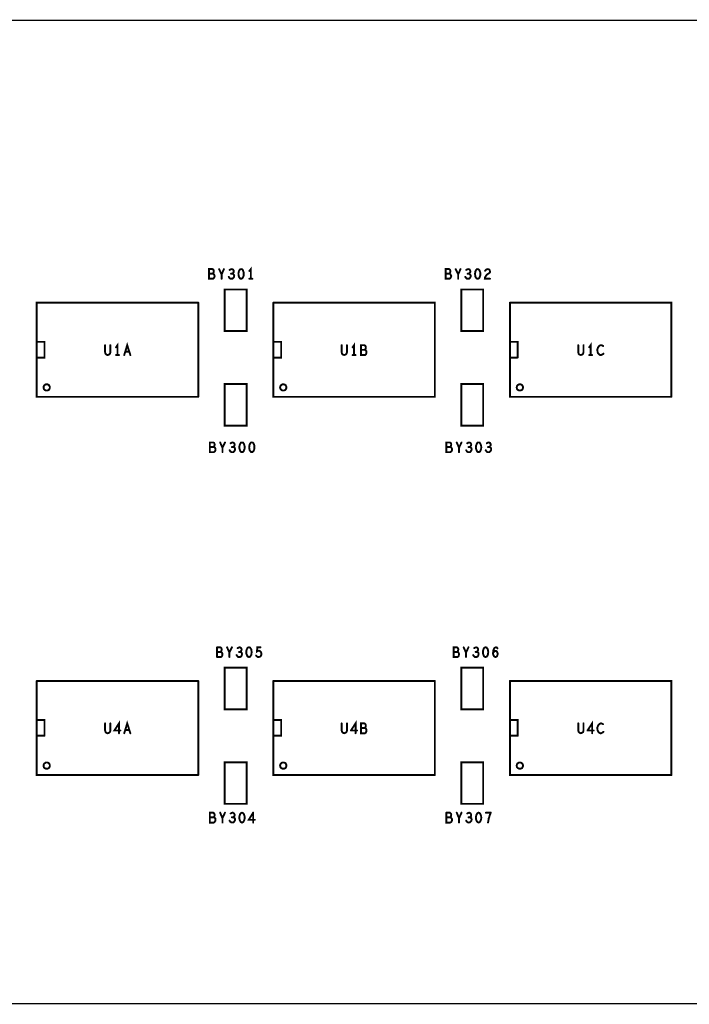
# Model space of a CAD drawing. Extents: x 17.4 to 50.4, y 21.5 to 42.5.
# Tile 17 of 20: x 36.8 to 39.9, y 30.9 to 35.6. Entities that reach past the tile are written whole.
import ezdxf

# ---------------------------------------------------------------- set-up
doc = ezdxf.new("R2010")
doc.units = 0
doc.layers.add('1', color=2, linetype='CONTINUOUS')

msp = doc.modelspace()

# ---------------------------------------------------------------- linework, layer by layer
at = {"layer": '1'}
for points, const_width in [([(21.146, 30.876), (46.556, 30.876), (46.556, 35.556)], 0.006), ([(21.146, 30.876), (21.146, 35.556), (46.556, 35.556)], 0.006), ([(37.681, 34.339), (37.679, 34.344), (37.676, 34.349), (37.672, 34.35), (37.674, 34.353), (37.676, 34.357), (37.677, 34.362), (37.676, 34.367), (37.674, 34.37), (37.67, 34.372), (37.654, 34.372), (37.654, 34.326), (37.673, 34.326), (37.677, 34.329), (37.679, 34.333), (37.681, 34.339)], 0.009), ([(37.672, 34.35), (37.654, 34.35)], 0.009), ([(37.702, 34.372), (37.714, 34.347)], 0.009), ([(37.714, 34.326), (37.714, 34.347), (37.725, 34.372)], 0.009), ([(37.774, 34.34), (37.772, 34.345), (37.768, 34.349), (37.764, 34.35), (37.768, 34.353), (37.771, 34.357), (37.772, 34.361), (37.771, 34.366), (37.768, 34.37), (37.763, 34.372), (37.757, 34.371), (37.752, 34.368)], 0.009), ([(37.759, 34.35), (37.764, 34.35)], 0.009), ([(37.819, 34.356), (37.817, 34.362), (37.815, 34.367), (37.811, 34.371), (37.807, 34.372), (37.802, 34.371), (37.799, 34.367), (37.796, 34.362), (37.795, 34.356), (37.794, 34.349), (37.795, 34.342), (37.796, 34.336), (37.799, 34.331), (37.802, 34.327), (37.807, 34.326), (37.811, 34.327), (37.815, 34.331), (37.817, 34.336)], 0.009), ([(37.817, 34.336), (37.819, 34.342), (37.819, 34.349)], 0.009), ([(37.819, 34.349), (37.819, 34.356)], 0.009), ([(37.846, 34.363), (37.853, 34.372), (37.853, 34.326)], 0.009), ([(38.779, 34.326), (38.798, 34.326), (38.802, 34.329), (38.804, 34.333), (38.806, 34.339), (38.804, 34.344), (38.801, 34.349), (38.797, 34.35), (38.799, 34.353), (38.801, 34.357), (38.802, 34.362), (38.801, 34.367), (38.799, 34.37), (38.795, 34.372), (38.779, 34.372), (38.779, 34.326)], 0.009), ([(38.779, 34.35), (38.797, 34.35)], 0.009), ([(38.827, 34.372), (38.839, 34.347), (38.85, 34.372)], 0.009), ([(38.839, 34.326), (38.839, 34.347)], 0.009), ([(38.877, 34.368), (38.882, 34.371), (38.888, 34.372), (38.893, 34.37), (38.896, 34.366), (38.897, 34.361), (38.896, 34.357), (38.893, 34.353), (38.889, 34.35), (38.893, 34.349), (38.897, 34.345), (38.899, 34.34), (38.898, 34.335), (38.895, 34.33), (38.891, 34.326), (38.886, 34.326), (38.881, 34.326), (38.876, 34.33), (38.873, 34.335)], 0.009), ([(38.884, 34.35), (38.889, 34.35)], 0.009), ([(38.919, 34.349), (38.92, 34.356), (38.921, 34.362), (38.924, 34.367), (38.927, 34.371), (38.932, 34.372), (38.936, 34.371), (38.94, 34.367), (38.942, 34.362), (38.944, 34.356), (38.944, 34.349), (38.944, 34.342), (38.942, 34.336), (38.94, 34.331), (38.936, 34.327), (38.932, 34.326), (38.927, 34.327), (38.924, 34.331), (38.921, 34.336), (38.92, 34.342), (38.919, 34.349)], 0.009), ([(38.967, 34.364), (38.971, 34.369), (38.975, 34.371), (38.979, 34.372), (38.985, 34.371), (38.989, 34.367), (38.99, 34.362), (38.99, 34.357), (38.988, 34.354), (38.976, 34.346), (38.971, 34.34), (38.967, 34.333), (38.966, 34.326), (38.99, 34.326)], 0.009), ([(37.774, 34.34), (37.773, 34.335), (37.77, 34.33), (37.766, 34.326), (37.761, 34.326), (37.756, 34.326), (37.751, 34.33), (37.748, 34.335)], 0.009), ([(37.86, 34.326), (37.846, 34.326)], 0.009), ([(37.729, 34.275), (37.729, 34.077), (37.833, 34.077), (37.833, 34.275), (37.729, 34.275)], 0.009), ([(38.958, 34.275), (38.958, 34.077), (38.854, 34.077), (38.854, 34.275), (38.958, 34.275)], 0.009), ([(37.603, 34.212), (36.835, 34.212), (36.835, 33.764), (37.603, 33.764)], 0.009), ([(37.603, 33.764), (37.603, 34.212)], 0.009), ([(38.728, 33.764), (38.728, 34.212), (37.96, 34.212)], 0.009), ([(38.728, 33.764), (37.96, 33.764), (37.96, 34.212)], 0.009), ([(39.853, 33.764), (39.853, 34.212), (39.085, 34.212)], 0.009), ([(39.085, 34.212), (39.085, 33.764), (39.853, 33.764)], 0.009), ([(36.872, 34.026), (36.872, 33.951), (36.835, 33.951)], 0.009), ([(36.835, 34.026), (36.872, 34.026)], 0.009), ([(37.219, 33.963), (37.219, 34.01), (37.212, 34)], 0.009), ([(37.28, 33.963), (37.265, 34.01), (37.251, 33.963)], 0.009), ([(37.96, 34.026), (37.997, 34.026), (37.997, 33.951), (37.96, 33.951)], 0.009), ([(38.344, 33.963), (38.344, 34.01), (38.337, 34)], 0.009), ([(39.085, 34.026), (39.122, 34.026), (39.122, 33.951)], 0.009), ([(39.469, 33.963), (39.469, 34.01), (39.462, 34)], 0.009), ([(37.185, 34.01), (37.185, 33.976), (37.183, 33.969), (37.178, 33.965), (37.172, 33.963), (37.166, 33.965), (37.162, 33.969), (37.16, 33.976), (37.16, 34.01)], 0.009), ([(37.256, 33.979), (37.274, 33.979)], 0.009), ([(38.285, 34.01), (38.285, 33.976), (38.287, 33.969)], 0.009), ([(38.287, 33.969), (38.291, 33.965), (38.297, 33.963), (38.303, 33.965), (38.308, 33.969), (38.31, 33.976), (38.31, 34.01)], 0.009), ([(38.377, 34.01), (38.393, 34.01), (38.397, 34.007), (38.399, 34.004), (38.4, 34), (38.399, 33.994), (38.397, 33.99), (38.395, 33.988), (38.399, 33.986), (38.402, 33.982), (38.403, 33.976), (38.402, 33.971), (38.4, 33.966), (38.396, 33.963), (38.377, 33.963), (38.377, 34.01)], 0.009), ([(38.377, 33.988), (38.395, 33.988)], 0.009), ([(39.41, 34.01), (39.41, 33.976), (39.412, 33.969)], 0.009), ([(39.412, 33.969), (39.416, 33.965), (39.422, 33.963), (39.428, 33.965), (39.433, 33.969), (39.435, 33.976), (39.435, 34.01)], 0.009), ([(39.501, 33.991), (39.504, 33.999), (39.507, 34.003), (39.511, 34.007), (39.516, 34.01), (39.52, 34.01), (39.524, 34.008), (39.528, 34.006)], 0.009), ([(39.501, 33.991), (39.501, 33.984), (39.502, 33.977), (39.504, 33.972), (39.507, 33.968), (39.511, 33.965), (39.515, 33.963), (39.519, 33.963), (39.523, 33.965), (39.527, 33.967), (39.53, 33.97)], 0.009), ([(37.226, 33.963), (37.212, 33.963)], 0.009), ([(38.337, 33.963), (38.351, 33.963)], 0.009), ([(39.122, 33.951), (39.085, 33.951)], 0.009), ([(39.462, 33.963), (39.476, 33.963)], 0.009), ([(36.867, 33.809), (36.868, 33.812), (36.868, 33.814), (36.869, 33.816), (36.871, 33.819), (36.873, 33.82), (36.875, 33.822), (36.877, 33.823), (36.88, 33.824), (36.882, 33.824), (36.885, 33.824), (36.887, 33.823), (36.89, 33.822), (36.892, 33.82), (36.894, 33.819), (36.895, 33.816), (36.896, 33.814), (36.897, 33.812), (36.897, 33.809), (36.897, 33.806), (36.896, 33.804), (36.895, 33.801), (36.894, 33.799), (36.892, 33.797), (36.89, 33.796), (36.887, 33.795), (36.885, 33.794), (36.882, 33.794), (36.88, 33.794), (36.877, 33.795), (36.875, 33.796), (36.873, 33.797), (36.871, 33.799), (36.869, 33.801), (36.868, 33.804), (36.868, 33.806), (36.867, 33.809)], 0.009), ([(37.833, 33.627), (37.833, 33.825), (37.729, 33.825), (37.729, 33.627), (37.833, 33.627)], 0.009), ([(37.992, 33.809), (37.993, 33.812), (37.993, 33.814), (37.994, 33.816), (37.996, 33.819), (37.998, 33.82), (38, 33.822), (38.002, 33.823), (38.005, 33.824), (38.007, 33.824), (38.01, 33.824), (38.012, 33.823), (38.015, 33.822), (38.017, 33.82), (38.019, 33.819), (38.02, 33.816), (38.021, 33.814), (38.022, 33.812), (38.022, 33.809), (38.022, 33.806), (38.021, 33.804), (38.02, 33.801), (38.019, 33.799), (38.017, 33.797), (38.015, 33.796), (38.012, 33.795), (38.01, 33.794), (38.007, 33.794), (38.005, 33.794), (38.002, 33.795), (38, 33.796), (37.998, 33.797), (37.996, 33.799), (37.994, 33.801), (37.993, 33.804), (37.993, 33.806), (37.992, 33.809)], 0.009), ([(38.854, 33.627), (38.958, 33.627), (38.958, 33.825), (38.854, 33.825), (38.854, 33.627)], 0.009), ([(39.117, 33.809), (39.118, 33.812), (39.118, 33.814), (39.119, 33.816), (39.121, 33.819), (39.123, 33.82), (39.125, 33.822), (39.127, 33.823), (39.13, 33.824), (39.132, 33.824), (39.135, 33.824), (39.137, 33.823), (39.14, 33.822), (39.142, 33.82), (39.144, 33.819), (39.145, 33.816), (39.146, 33.814), (39.147, 33.812), (39.147, 33.809), (39.147, 33.806), (39.146, 33.804), (39.145, 33.801), (39.144, 33.799), (39.142, 33.797), (39.14, 33.796), (39.137, 33.795), (39.135, 33.794), (39.132, 33.794), (39.13, 33.794), (39.127, 33.795), (39.125, 33.796), (39.123, 33.797), (39.121, 33.799), (39.119, 33.801), (39.118, 33.804), (39.118, 33.806), (39.117, 33.809)], 0.009), ([(37.677, 33.501), (37.681, 33.504), (37.684, 33.508), (37.685, 33.514), (37.684, 33.519), (37.68, 33.524), (37.676, 33.525), (37.678, 33.528), (37.68, 33.532), (37.681, 33.537), (37.68, 33.542), (37.678, 33.545), (37.674, 33.547), (37.658, 33.547), (37.658, 33.501), (37.677, 33.501)], 0.009), ([(37.676, 33.525), (37.658, 33.525)], 0.009), ([(37.707, 33.547), (37.718, 33.522), (37.73, 33.547)], 0.009), ([(37.718, 33.522), (37.718, 33.501)], 0.009), ([(37.757, 33.543), (37.762, 33.546), (37.767, 33.547), (37.772, 33.545), (37.775, 33.541), (37.776, 33.536), (37.775, 33.532), (37.772, 33.528), (37.769, 33.525), (37.773, 33.524), (37.777, 33.52), (37.778, 33.515), (37.777, 33.51), (37.774, 33.505), (37.77, 33.501), (37.765, 33.501), (37.76, 33.501), (37.755, 33.505), (37.752, 33.51)], 0.009), ([(37.763, 33.525), (37.769, 33.525)], 0.009), ([(37.798, 33.524), (37.799, 33.531), (37.801, 33.537), (37.803, 33.542), (37.806, 33.546), (37.811, 33.547), (37.816, 33.546), (37.819, 33.542), (37.821, 33.537), (37.823, 33.531), (37.824, 33.524), (37.823, 33.517), (37.821, 33.511), (37.819, 33.506), (37.816, 33.502), (37.811, 33.501), (37.806, 33.502), (37.803, 33.506), (37.801, 33.511), (37.799, 33.517), (37.798, 33.524)], 0.009), ([(37.845, 33.524), (37.846, 33.531), (37.847, 33.537), (37.85, 33.542), (37.853, 33.546), (37.858, 33.547), (37.862, 33.546), (37.866, 33.542), (37.868, 33.537), (37.87, 33.531), (37.87, 33.524), (37.87, 33.517), (37.868, 33.511), (37.866, 33.506), (37.862, 33.502), (37.858, 33.501), (37.853, 33.502), (37.85, 33.506), (37.847, 33.511), (37.846, 33.517), (37.845, 33.524)], 0.009), ([(38.801, 33.525), (38.805, 33.524), (38.809, 33.519), (38.81, 33.514), (38.809, 33.508), (38.806, 33.504), (38.802, 33.501), (38.783, 33.501), (38.783, 33.547), (38.799, 33.547), (38.803, 33.545), (38.805, 33.542)], 0.009), ([(38.806, 33.537), (38.805, 33.532), (38.803, 33.528), (38.801, 33.525), (38.783, 33.525)], 0.009), ([(38.805, 33.542), (38.806, 33.537)], 0.009), ([(38.843, 33.522), (38.832, 33.547)], 0.009), ([(38.855, 33.547), (38.843, 33.522), (38.843, 33.501)], 0.009), ([(38.877, 33.51), (38.88, 33.505), (38.885, 33.501), (38.89, 33.501)], 0.009), ([(38.89, 33.501), (38.895, 33.501), (38.899, 33.505), (38.902, 33.51), (38.903, 33.515), (38.902, 33.52), (38.898, 33.524), (38.894, 33.525), (38.897, 33.528), (38.9, 33.532), (38.901, 33.536), (38.9, 33.541), (38.897, 33.545), (38.892, 33.547), (38.887, 33.546), (38.882, 33.543)], 0.009), ([(38.888, 33.525), (38.894, 33.525)], 0.009), ([(38.926, 33.511), (38.928, 33.506), (38.931, 33.502), (38.936, 33.501), (38.941, 33.502), (38.944, 33.506), (38.946, 33.511), (38.948, 33.517), (38.949, 33.524), (38.948, 33.531), (38.946, 33.537), (38.944, 33.542), (38.941, 33.546), (38.936, 33.547), (38.931, 33.546), (38.928, 33.542), (38.926, 33.537), (38.924, 33.531), (38.923, 33.524), (38.924, 33.517), (38.926, 33.511)], 0.009), ([(38.97, 33.51), (38.973, 33.505), (38.978, 33.501), (38.983, 33.501), (38.988, 33.501), (38.992, 33.505), (38.995, 33.51), (38.996, 33.515), (38.995, 33.52), (38.991, 33.524), (38.987, 33.525), (38.99, 33.528), (38.993, 33.532), (38.994, 33.536), (38.993, 33.541), (38.99, 33.545), (38.985, 33.547), (38.98, 33.546), (38.975, 33.543)], 0.009), ([(38.981, 33.525), (38.987, 33.525)], 0.009), ([(37.692, 32.572), (37.707, 32.572), (37.711, 32.57)], 0.009), ([(37.692, 32.572), (37.692, 32.526)], 0.009), ([(37.713, 32.557), (37.715, 32.562), (37.713, 32.567), (37.711, 32.57)], 0.009), ([(37.74, 32.572), (37.751, 32.547)], 0.009), ([(37.751, 32.526), (37.751, 32.547), (37.763, 32.572)], 0.009), ([(37.811, 32.54), (37.81, 32.545), (37.806, 32.549), (37.802, 32.55), (37.805, 32.553), (37.808, 32.557), (37.809, 32.561), (37.808, 32.566), (37.805, 32.57), (37.8, 32.572), (37.795, 32.571), (37.79, 32.568)], 0.009), ([(37.856, 32.542), (37.857, 32.549), (37.856, 32.556), (37.855, 32.562), (37.852, 32.567), (37.849, 32.571), (37.844, 32.572), (37.84, 32.571), (37.836, 32.567), (37.834, 32.562), (37.832, 32.556), (37.832, 32.549), (37.832, 32.542), (37.834, 32.536), (37.836, 32.531), (37.84, 32.527), (37.844, 32.526), (37.849, 32.527), (37.852, 32.531), (37.855, 32.536), (37.856, 32.542)], 0.009), ([(37.899, 32.572), (37.884, 32.572), (37.882, 32.552), (37.887, 32.555), (37.891, 32.556), (37.895, 32.555), (37.899, 32.552)], 0.009), ([(38.817, 32.526), (38.836, 32.526), (38.84, 32.529), (38.842, 32.533), (38.843, 32.539), (38.842, 32.544), (38.838, 32.549), (38.834, 32.55), (38.837, 32.553), (38.838, 32.557), (38.84, 32.562), (38.838, 32.567), (38.836, 32.57), (38.832, 32.572), (38.817, 32.572), (38.817, 32.526)], 0.009), ([(38.865, 32.572), (38.876, 32.547), (38.888, 32.572)], 0.009), ([(38.915, 32.568), (38.92, 32.571), (38.925, 32.572), (38.93, 32.57), (38.933, 32.566)], 0.009), ([(38.933, 32.557), (38.934, 32.561), (38.933, 32.566)], 0.009), ([(38.982, 32.549), (38.981, 32.556), (38.98, 32.562), (38.977, 32.567), (38.974, 32.571), (38.969, 32.572), (38.965, 32.571), (38.961, 32.567), (38.959, 32.562), (38.957, 32.556), (38.957, 32.549), (38.957, 32.542), (38.959, 32.536), (38.961, 32.531), (38.965, 32.527), (38.969, 32.526), (38.974, 32.527), (38.977, 32.531), (38.98, 32.536), (38.981, 32.542), (38.982, 32.549)], 0.009), ([(39.023, 32.571), (39.019, 32.572), (39.015, 32.571), (39.011, 32.568), (39.008, 32.562), (39.006, 32.557), (39.005, 32.547), (39.005, 32.539), (39.008, 32.532), (39.012, 32.527), (39.016, 32.526), (39.02, 32.527), (39.024, 32.531), (39.026, 32.536), (39.027, 32.54), (39.026, 32.546), (39.024, 32.55), (39.021, 32.554), (39.017, 32.555), (39.012, 32.554), (39.009, 32.55), (39.005, 32.545)], 0.009), ([(39.023, 32.571), (39.026, 32.567)], 0.009), ([(37.709, 32.55), (37.692, 32.55)], 0.009), ([(37.692, 32.526), (37.711, 32.526), (37.715, 32.529)], 0.009), ([(37.709, 32.55), (37.712, 32.553), (37.713, 32.557)], 0.009), ([(37.718, 32.539), (37.717, 32.544), (37.713, 32.549), (37.709, 32.55)], 0.009), ([(37.718, 32.539), (37.717, 32.533), (37.715, 32.529)], 0.009), ([(37.811, 32.54), (37.81, 32.535), (37.808, 32.53), (37.803, 32.526), (37.798, 32.526), (37.793, 32.526), (37.789, 32.53), (37.785, 32.535)], 0.009), ([(37.797, 32.55), (37.802, 32.55)], 0.009), ([(37.9, 32.53), (37.896, 32.527), (37.891, 32.526), (37.886, 32.526), (37.882, 32.529), (37.878, 32.533)], 0.009), ([(37.9, 32.53), (37.903, 32.536), (37.903, 32.542), (37.902, 32.548), (37.899, 32.552)], 0.009), ([(38.817, 32.55), (38.834, 32.55)], 0.009), ([(38.876, 32.526), (38.876, 32.547)], 0.009), ([(38.91, 32.535), (38.914, 32.53), (38.918, 32.526), (38.923, 32.526), (38.928, 32.526), (38.933, 32.53), (38.935, 32.535)], 0.009), ([(38.927, 32.55), (38.922, 32.55)], 0.009), ([(38.933, 32.557), (38.93, 32.553), (38.927, 32.55), (38.931, 32.549)], 0.009), ([(38.936, 32.54), (38.935, 32.545), (38.931, 32.549)], 0.009), ([(38.936, 32.54), (38.935, 32.535)], 0.009), ([(37.729, 32.475), (37.729, 32.277), (37.833, 32.277), (37.833, 32.475), (37.729, 32.475)], 0.009), ([(38.958, 32.475), (38.958, 32.277), (38.854, 32.277), (38.854, 32.475), (38.958, 32.475)], 0.009), ([(37.603, 32.412), (36.835, 32.412)], 0.009), ([(36.835, 32.412), (36.835, 31.964), (37.603, 31.964)], 0.009), ([(37.603, 32.412), (37.603, 31.964)], 0.009), ([(38.728, 32.412), (37.96, 32.412)], 0.009), ([(38.728, 31.964), (37.96, 31.964), (37.96, 32.412)], 0.009), ([(38.728, 31.964), (38.728, 32.412)], 0.009), ([(39.853, 31.964), (39.853, 32.412), (39.085, 32.412)], 0.009), ([(39.085, 32.412), (39.085, 31.964), (39.853, 31.964)], 0.009), ([(36.872, 32.151), (36.872, 32.226), (36.835, 32.226)], 0.009), ([(37.16, 32.21), (37.16, 32.176), (37.162, 32.169), (37.166, 32.165), (37.172, 32.163), (37.178, 32.165), (37.183, 32.169), (37.185, 32.176)], 0.009), ([(37.185, 32.176), (37.185, 32.21)], 0.009), ([(37.233, 32.176), (37.204, 32.176), (37.226, 32.21), (37.226, 32.163)], 0.009), ([(37.28, 32.163), (37.265, 32.21), (37.251, 32.163)], 0.009), ([(37.96, 32.226), (37.997, 32.226), (37.997, 32.151), (37.96, 32.151)], 0.009), ([(38.285, 32.21), (38.285, 32.176), (38.287, 32.169)], 0.009), ([(38.287, 32.169), (38.291, 32.165), (38.297, 32.163), (38.303, 32.165), (38.308, 32.169), (38.31, 32.176), (38.31, 32.21)], 0.009), ([(38.329, 32.176), (38.351, 32.21), (38.351, 32.163)], 0.009), ([(38.403, 32.176), (38.402, 32.171), (38.4, 32.166), (38.396, 32.163), (38.377, 32.163), (38.377, 32.21), (38.393, 32.21), (38.397, 32.207), (38.399, 32.204), (38.4, 32.2), (38.399, 32.194), (38.397, 32.19), (38.395, 32.188)], 0.009), ([(39.085, 32.226), (39.122, 32.226), (39.122, 32.151)], 0.009), ([(39.41, 32.21), (39.41, 32.176), (39.412, 32.169)], 0.009), ([(39.412, 32.169), (39.416, 32.165), (39.422, 32.163), (39.428, 32.165), (39.433, 32.169), (39.435, 32.176), (39.435, 32.21)], 0.009), ([(39.454, 32.176), (39.476, 32.21), (39.476, 32.163)], 0.009), ([(39.501, 32.184), (39.501, 32.191), (39.504, 32.199), (39.507, 32.203), (39.511, 32.207), (39.516, 32.21), (39.52, 32.21), (39.524, 32.208), (39.528, 32.206)], 0.009), ([(36.835, 32.151), (36.872, 32.151)], 0.009), ([(37.256, 32.179), (37.274, 32.179)], 0.009), ([(38.358, 32.176), (38.329, 32.176)], 0.009), ([(38.377, 32.188), (38.395, 32.188), (38.399, 32.186), (38.402, 32.182)], 0.009), ([(38.402, 32.182), (38.403, 32.176)], 0.009), ([(39.122, 32.151), (39.085, 32.151)], 0.009), ([(39.483, 32.176), (39.454, 32.176)], 0.009), ([(39.501, 32.184), (39.502, 32.177), (39.504, 32.172), (39.507, 32.168), (39.511, 32.165), (39.515, 32.163), (39.519, 32.163), (39.523, 32.165), (39.527, 32.167), (39.53, 32.17)], 0.009), ([(36.867, 32.009), (36.868, 32.012), (36.868, 32.014), (36.869, 32.016), (36.871, 32.019), (36.873, 32.02), (36.875, 32.022), (36.877, 32.023), (36.88, 32.024), (36.882, 32.024), (36.885, 32.024), (36.887, 32.023), (36.89, 32.022), (36.892, 32.02), (36.894, 32.019), (36.895, 32.016), (36.896, 32.014), (36.897, 32.012), (36.897, 32.009), (36.897, 32.006), (36.896, 32.004), (36.895, 32.001), (36.894, 31.999), (36.892, 31.997), (36.89, 31.996), (36.887, 31.995), (36.885, 31.994), (36.882, 31.994), (36.88, 31.994), (36.877, 31.995), (36.875, 31.996), (36.873, 31.997), (36.871, 31.999), (36.869, 32.001), (36.868, 32.004), (36.868, 32.006), (36.867, 32.009)], 0.009), ([(37.729, 32.025), (37.833, 32.025), (37.833, 31.827), (37.729, 31.827), (37.729, 32.025)], 0.009), ([(37.992, 32.009), (37.993, 32.012), (37.993, 32.014), (37.994, 32.016), (37.996, 32.019), (37.998, 32.02), (38, 32.022), (38.002, 32.023), (38.005, 32.024), (38.007, 32.024), (38.01, 32.024), (38.012, 32.023), (38.015, 32.022), (38.017, 32.02), (38.019, 32.019), (38.02, 32.016), (38.021, 32.014), (38.022, 32.012), (38.022, 32.009), (38.022, 32.006), (38.021, 32.004), (38.02, 32.001), (38.019, 31.999), (38.017, 31.997), (38.015, 31.996), (38.012, 31.995), (38.01, 31.994), (38.007, 31.994), (38.005, 31.994), (38.002, 31.995), (38, 31.996), (37.998, 31.997), (37.996, 31.999), (37.994, 32.001), (37.993, 32.004), (37.993, 32.006), (37.992, 32.009)], 0.009), ([(38.958, 32.025), (38.958, 31.827), (38.854, 31.827), (38.854, 32.025), (38.958, 32.025)], 0.009), ([(39.117, 32.009), (39.118, 32.012), (39.118, 32.014), (39.119, 32.016), (39.121, 32.019), (39.123, 32.02), (39.125, 32.022), (39.127, 32.023), (39.13, 32.024), (39.132, 32.024), (39.135, 32.024), (39.137, 32.023), (39.14, 32.022), (39.142, 32.02), (39.144, 32.019), (39.145, 32.016), (39.146, 32.014), (39.147, 32.012), (39.147, 32.009), (39.147, 32.006), (39.146, 32.004), (39.145, 32.001), (39.144, 31.999), (39.142, 31.997), (39.14, 31.996), (39.137, 31.995), (39.135, 31.994), (39.132, 31.994), (39.13, 31.994), (39.127, 31.995), (39.125, 31.996), (39.123, 31.997), (39.121, 31.999), (39.119, 32.001), (39.118, 32.004), (39.118, 32.006), (39.117, 32.009)], 0.009), ([(37.68, 31.779), (37.681, 31.775), (37.68, 31.769), (37.678, 31.765), (37.676, 31.763), (37.68, 31.761), (37.684, 31.757), (37.685, 31.751), (37.684, 31.746), (37.681, 31.741), (37.677, 31.738), (37.658, 31.738), (37.658, 31.785), (37.674, 31.785), (37.678, 31.782), (37.68, 31.779)], 0.009), ([(37.718, 31.759), (37.707, 31.785)], 0.009), ([(37.73, 31.785), (37.718, 31.759), (37.718, 31.738)], 0.009), ([(37.757, 31.781), (37.762, 31.784), (37.767, 31.785), (37.772, 31.782)], 0.009), ([(37.769, 31.763), (37.772, 31.765), (37.775, 31.769)], 0.009), ([(37.776, 31.774), (37.775, 31.778), (37.772, 31.782)], 0.009), ([(37.776, 31.774), (37.775, 31.769)], 0.009), ([(37.821, 31.775), (37.823, 31.768), (37.824, 31.761), (37.823, 31.754), (37.821, 31.748), (37.819, 31.744), (37.816, 31.74), (37.811, 31.738), (37.806, 31.74), (37.803, 31.744), (37.801, 31.748), (37.799, 31.754), (37.798, 31.761), (37.799, 31.768), (37.801, 31.775), (37.803, 31.779), (37.806, 31.783), (37.811, 31.785), (37.816, 31.783), (37.819, 31.779), (37.821, 31.775)], 0.009), ([(37.872, 31.751), (37.843, 31.751), (37.864, 31.785)], 0.009), ([(37.864, 31.785), (37.864, 31.738)], 0.009), ([(38.783, 31.785), (38.799, 31.785)], 0.009), ([(38.783, 31.785), (38.783, 31.738), (38.802, 31.738)], 0.009), ([(38.81, 31.751), (38.809, 31.757), (38.805, 31.761), (38.801, 31.763), (38.803, 31.765), (38.805, 31.769), (38.806, 31.775), (38.805, 31.779), (38.803, 31.782), (38.799, 31.785)], 0.009), ([(38.832, 31.785), (38.843, 31.759)], 0.009), ([(38.843, 31.738), (38.843, 31.759), (38.855, 31.785)], 0.009), ([(38.902, 31.747), (38.903, 31.752), (38.902, 31.758), (38.898, 31.761), (38.894, 31.763), (38.897, 31.765), (38.9, 31.769), (38.901, 31.774), (38.9, 31.778), (38.897, 31.782), (38.892, 31.785), (38.887, 31.784), (38.882, 31.781)], 0.009), ([(38.928, 31.779), (38.926, 31.775), (38.924, 31.768), (38.923, 31.761), (38.924, 31.754), (38.926, 31.748), (38.928, 31.744), (38.931, 31.74)], 0.009), ([(38.946, 31.748), (38.948, 31.754), (38.949, 31.761), (38.948, 31.768), (38.946, 31.775), (38.944, 31.779), (38.941, 31.783), (38.936, 31.785), (38.931, 31.783), (38.928, 31.779)], 0.009), ([(38.994, 31.785), (38.971, 31.785)], 0.009), ([(38.989, 31.773), (38.987, 31.765), (38.984, 31.757), (38.983, 31.748), (38.981, 31.738)], 0.009), ([(38.989, 31.773), (38.994, 31.785)], 0.009), ([(37.676, 31.763), (37.658, 31.763)], 0.009), ([(37.752, 31.747), (37.755, 31.742), (37.76, 31.739), (37.765, 31.738), (37.77, 31.739), (37.774, 31.743)], 0.009), ([(37.769, 31.763), (37.763, 31.763)], 0.009), ([(37.773, 31.761), (37.769, 31.763)], 0.009), ([(37.773, 31.761), (37.777, 31.758), (37.778, 31.752), (37.777, 31.747), (37.774, 31.743)], 0.009), ([(38.801, 31.763), (38.783, 31.763)], 0.009), ([(38.81, 31.751), (38.809, 31.746), (38.806, 31.741), (38.802, 31.738)], 0.009), ([(38.902, 31.747), (38.899, 31.743), (38.895, 31.739), (38.89, 31.738), (38.885, 31.739), (38.88, 31.742), (38.877, 31.747)], 0.009), ([(38.888, 31.763), (38.894, 31.763)], 0.009), ([(38.946, 31.748), (38.944, 31.744), (38.941, 31.74), (38.936, 31.738), (38.931, 31.74)], 0.009)]:
    msp.add_lwpolyline(points, dxfattribs=dict(at, const_width=const_width))
at = {"layer": '1', "const_width": 0.0045}
for points in [[(37.65625, 34.35, 1), (37.65175, 34.35, 1)], [(37.67425, 34.35, 1), (37.66975, 34.35, 1)], [(37.70425, 34.372, 1), (37.69975, 34.372, 1)], [(37.71625, 34.347, 1), (37.71175, 34.347, 1)], [(37.72725, 34.372, 1), (37.72275, 34.372, 1)], [(37.75425, 34.368, 1), (37.74975, 34.368, 1)], [(37.76125, 34.35, 1), (37.75675, 34.35, 1)], [(37.76625, 34.35, 1), (37.76175, 34.35, 1)], [(37.82125, 34.356, 1), (37.81675, 34.356, 1)], [(37.82125, 34.356, 1), (37.81675, 34.356, 1)], [(37.82125, 34.349, 1), (37.81675, 34.349, 1)], [(37.82125, 34.349, 1), (37.81675, 34.349, 1)], [(37.84825, 34.363, 1), (37.84375, 34.363, 1)], [(38.78125, 34.35, 1), (38.77675, 34.35, 1)], [(38.79925, 34.35, 1), (38.79475, 34.35, 1)], [(38.82925, 34.372, 1), (38.82475, 34.372, 1)], [(38.84125, 34.347, 1), (38.83675, 34.347, 1)], [(38.85225, 34.372, 1), (38.84775, 34.372, 1)], [(38.87925, 34.368, 1), (38.87475, 34.368, 1)], [(38.88625, 34.35, 1), (38.88175, 34.35, 1)], [(38.89125, 34.35, 1), (38.88675, 34.35, 1)], [(38.92125, 34.349, 1), (38.91675, 34.349, 1)], [(38.92125, 34.349, 1), (38.91675, 34.349, 1)], [(38.96925, 34.364, 1), (38.96475, 34.364, 1)], [(37.68325, 34.339, 1), (37.67875, 34.339, 1)], [(37.68325, 34.339, 1), (37.67875, 34.339, 1)], [(37.71625, 34.326, 1), (37.71175, 34.326, 1)], [(37.75025, 34.335, 1), (37.74575, 34.335, 1)], [(37.77625, 34.34, 1), (37.77175, 34.34, 1)], [(37.77625, 34.34, 1), (37.77175, 34.34, 1)], [(37.81925, 34.336, 1), (37.81475, 34.336, 1)], [(37.81925, 34.336, 1), (37.81475, 34.336, 1)], [(37.84825, 34.326, 1), (37.84375, 34.326, 1)], [(37.85525, 34.326, 1), (37.85075, 34.326, 1)], [(37.86225, 34.326, 1), (37.85775, 34.326, 1)], [(38.78125, 34.326, 1), (38.77675, 34.326, 1)], [(38.78125, 34.326, 1), (38.77675, 34.326, 1)], [(38.84125, 34.326, 1), (38.83675, 34.326, 1)], [(38.87525, 34.335, 1), (38.87075, 34.335, 1)], [(38.99225, 34.326, 1), (38.98775, 34.326, 1)], [(37.73125, 34.275, 1), (37.72675, 34.275, 1)], [(37.73125, 34.275, 1), (37.72675, 34.275, 1)], [(38.96025, 34.275, 1), (38.95575, 34.275, 1)], [(38.96025, 34.275, 1), (38.95575, 34.275, 1)], [(37.60525, 34.212, 1), (37.60075, 34.212, 1)], [(37.60525, 34.212, 1), (37.60075, 34.212, 1)], [(37.96225, 34.212, 1), (37.95775, 34.212, 1)], [(37.96225, 34.212, 1), (37.95775, 34.212, 1)], [(39.08725, 34.212, 1), (39.08275, 34.212, 1)], [(39.08725, 34.212, 1), (39.08275, 34.212, 1)], [(36.83725, 34.026, 1), (36.83275, 34.026, 1)], [(36.87425, 34.026, 1), (36.86975, 34.026, 1)], [(36.87425, 34.026, 1), (36.86975, 34.026, 1)], [(37.96225, 34.026, 1), (37.95775, 34.026, 1)], [(39.08725, 34.026, 1), (39.08275, 34.026, 1)], [(37.16225, 34.01, 1), (37.15775, 34.01, 1)], [(37.18725, 34.01, 1), (37.18275, 34.01, 1)], [(37.21425, 34, 1), (37.20975, 34, 1)], [(37.25825, 33.979, 1), (37.25375, 33.979, 1)], [(37.27625, 33.979, 1), (37.27175, 33.979, 1)], [(38.28725, 34.01, 1), (38.28275, 34.01, 1)], [(38.28925, 33.969, 1), (38.28475, 33.969, 1)], [(38.28925, 33.969, 1), (38.28475, 33.969, 1)], [(38.31225, 34.01, 1), (38.30775, 34.01, 1)], [(38.33925, 34, 1), (38.33475, 34, 1)], [(38.37925, 34.01, 1), (38.37475, 34.01, 1)], [(38.37925, 34.01, 1), (38.37475, 34.01, 1)], [(38.37925, 33.988, 1), (38.37475, 33.988, 1)], [(38.39725, 33.988, 1), (38.39275, 33.988, 1)], [(39.41225, 34.01, 1), (39.40775, 34.01, 1)], [(39.41425, 33.969, 1), (39.40975, 33.969, 1)], [(39.41425, 33.969, 1), (39.40975, 33.969, 1)], [(39.43725, 34.01, 1), (39.43275, 34.01, 1)], [(39.46425, 34, 1), (39.45975, 34, 1)], [(39.50325, 33.991, 1), (39.49875, 33.991, 1)], [(39.50325, 33.991, 1), (39.49875, 33.991, 1)], [(39.53025, 34.006, 1), (39.52575, 34.006, 1)], [(39.53225, 33.97, 1), (39.52775, 33.97, 1)], [(36.83725, 33.951, 1), (36.83275, 33.951, 1)], [(37.21425, 33.963, 1), (37.20975, 33.963, 1)], [(37.22125, 33.963, 1), (37.21675, 33.963, 1)], [(37.22825, 33.963, 1), (37.22375, 33.963, 1)], [(37.25325, 33.963, 1), (37.24875, 33.963, 1)], [(37.28225, 33.963, 1), (37.27775, 33.963, 1)], [(37.96225, 33.951, 1), (37.95775, 33.951, 1)], [(38.33925, 33.963, 1), (38.33475, 33.963, 1)], [(38.34625, 33.963, 1), (38.34175, 33.963, 1)], [(38.35325, 33.963, 1), (38.34875, 33.963, 1)], [(39.08725, 33.951, 1), (39.08275, 33.951, 1)], [(39.12425, 33.951, 1), (39.11975, 33.951, 1)], [(39.12425, 33.951, 1), (39.11975, 33.951, 1)], [(39.46425, 33.963, 1), (39.45975, 33.963, 1)], [(39.47125, 33.963, 1), (39.46675, 33.963, 1)], [(39.47825, 33.963, 1), (39.47375, 33.963, 1)], [(36.86925, 33.809, 1), (36.86475, 33.809, 1)], [(36.86925, 33.809, 1), (36.86475, 33.809, 1)], [(37.99425, 33.809, 1), (37.98975, 33.809, 1)], [(37.99425, 33.809, 1), (37.98975, 33.809, 1)], [(39.11925, 33.809, 1), (39.11475, 33.809, 1)], [(39.11925, 33.809, 1), (39.11475, 33.809, 1)], [(37.60525, 33.764, 1), (37.60075, 33.764, 1)], [(37.60525, 33.764, 1), (37.60075, 33.764, 1)], [(38.73025, 33.764, 1), (38.72575, 33.764, 1)], [(38.73025, 33.764, 1), (38.72575, 33.764, 1)], [(39.85525, 33.764, 1), (39.85075, 33.764, 1)], [(39.85525, 33.764, 1), (39.85075, 33.764, 1)], [(37.83525, 33.627, 1), (37.83075, 33.627, 1)], [(37.83525, 33.627, 1), (37.83075, 33.627, 1)], [(38.85625, 33.627, 1), (38.85175, 33.627, 1)], [(38.85625, 33.627, 1), (38.85175, 33.627, 1)], [(37.66025, 33.525, 1), (37.65575, 33.525, 1)], [(37.67825, 33.525, 1), (37.67375, 33.525, 1)], [(37.67925, 33.501, 1), (37.67475, 33.501, 1)], [(37.67925, 33.501, 1), (37.67475, 33.501, 1)], [(37.70925, 33.547, 1), (37.70475, 33.547, 1)], [(37.72025, 33.522, 1), (37.71575, 33.522, 1)], [(37.72025, 33.501, 1), (37.71575, 33.501, 1)], [(37.73225, 33.547, 1), (37.72775, 33.547, 1)], [(37.75425, 33.51, 1), (37.74975, 33.51, 1)], [(37.75925, 33.543, 1), (37.75475, 33.543, 1)], [(37.76525, 33.525, 1), (37.76075, 33.525, 1)], [(37.77125, 33.525, 1), (37.76675, 33.525, 1)], [(37.80025, 33.524, 1), (37.79575, 33.524, 1)], [(37.80025, 33.524, 1), (37.79575, 33.524, 1)], [(37.84725, 33.524, 1), (37.84275, 33.524, 1)], [(37.84725, 33.524, 1), (37.84275, 33.524, 1)], [(38.78525, 33.525, 1), (38.78075, 33.525, 1)], [(38.80325, 33.525, 1), (38.79875, 33.525, 1)], [(38.80725, 33.542, 1), (38.80275, 33.542, 1)], [(38.80725, 33.542, 1), (38.80275, 33.542, 1)], [(38.80825, 33.537, 1), (38.80375, 33.537, 1)], [(38.80825, 33.537, 1), (38.80375, 33.537, 1)], [(38.83425, 33.547, 1), (38.82975, 33.547, 1)], [(38.84525, 33.522, 1), (38.84075, 33.522, 1)], [(38.84525, 33.501, 1), (38.84075, 33.501, 1)], [(38.85725, 33.547, 1), (38.85275, 33.547, 1)], [(38.87925, 33.51, 1), (38.87475, 33.51, 1)], [(38.88425, 33.543, 1), (38.87975, 33.543, 1)], [(38.89025, 33.525, 1), (38.88575, 33.525, 1)], [(38.89225, 33.501, 1), (38.88775, 33.501, 1)], [(38.89225, 33.501, 1), (38.88775, 33.501, 1)], [(38.89625, 33.525, 1), (38.89175, 33.525, 1)], [(38.92825, 33.511, 1), (38.92375, 33.511, 1)], [(38.92825, 33.511, 1), (38.92375, 33.511, 1)], [(38.97225, 33.51, 1), (38.96775, 33.51, 1)], [(38.97725, 33.543, 1), (38.97275, 33.543, 1)], [(38.98325, 33.525, 1), (38.97875, 33.525, 1)], [(38.98925, 33.525, 1), (38.98475, 33.525, 1)], [(37.69425, 32.572, 1), (37.68975, 32.572, 1)], [(37.69425, 32.572, 1), (37.68975, 32.572, 1)], [(37.71325, 32.57, 1), (37.70875, 32.57, 1)], [(37.71325, 32.57, 1), (37.70875, 32.57, 1)], [(37.74225, 32.572, 1), (37.73775, 32.572, 1)], [(37.76525, 32.572, 1), (37.76075, 32.572, 1)], [(37.79225, 32.568, 1), (37.78775, 32.568, 1)], [(37.90125, 32.572, 1), (37.89675, 32.572, 1)], [(38.86725, 32.572, 1), (38.86275, 32.572, 1)], [(38.89025, 32.572, 1), (38.88575, 32.572, 1)], [(38.91725, 32.568, 1), (38.91275, 32.568, 1)], [(38.93525, 32.566, 1), (38.93075, 32.566, 1)], [(38.93525, 32.566, 1), (38.93075, 32.566, 1)], [(39.02525, 32.571, 1), (39.02075, 32.571, 1)], [(39.02525, 32.571, 1), (39.02075, 32.571, 1)], [(39.02825, 32.567, 1), (39.02375, 32.567, 1)], [(37.69425, 32.55, 1), (37.68975, 32.55, 1)], [(37.69425, 32.526, 1), (37.68975, 32.526, 1)], [(37.69425, 32.526, 1), (37.68975, 32.526, 1)], [(37.71125, 32.55, 1), (37.70675, 32.55, 1)], [(37.71125, 32.55, 1), (37.70675, 32.55, 1)], [(37.71125, 32.55, 1), (37.70675, 32.55, 1)], [(37.71525, 32.557, 1), (37.71075, 32.557, 1)], [(37.71525, 32.557, 1), (37.71075, 32.557, 1)], [(37.71725, 32.529, 1), (37.71275, 32.529, 1)], [(37.71725, 32.529, 1), (37.71275, 32.529, 1)], [(37.72025, 32.539, 1), (37.71575, 32.539, 1)], [(37.72025, 32.539, 1), (37.71575, 32.539, 1)], [(37.75325, 32.547, 1), (37.74875, 32.547, 1)], [(37.75325, 32.526, 1), (37.74875, 32.526, 1)], [(37.78725, 32.535, 1), (37.78275, 32.535, 1)], [(37.79925, 32.55, 1), (37.79475, 32.55, 1)], [(37.80425, 32.55, 1), (37.79975, 32.55, 1)], [(37.81325, 32.54, 1), (37.80875, 32.54, 1)], [(37.81325, 32.54, 1), (37.80875, 32.54, 1)], [(37.85825, 32.542, 1), (37.85375, 32.542, 1)], [(37.85825, 32.542, 1), (37.85375, 32.542, 1)], [(37.88025, 32.533, 1), (37.87575, 32.533, 1)], [(37.90125, 32.552, 1), (37.89675, 32.552, 1)], [(37.90125, 32.552, 1), (37.89675, 32.552, 1)], [(37.90225, 32.53, 1), (37.89775, 32.53, 1)], [(37.90225, 32.53, 1), (37.89775, 32.53, 1)], [(38.81925, 32.55, 1), (38.81475, 32.55, 1)], [(38.81925, 32.526, 1), (38.81475, 32.526, 1)], [(38.81925, 32.526, 1), (38.81475, 32.526, 1)], [(38.83625, 32.55, 1), (38.83175, 32.55, 1)], [(38.87825, 32.547, 1), (38.87375, 32.547, 1)], [(38.87825, 32.526, 1), (38.87375, 32.526, 1)], [(38.91225, 32.535, 1), (38.90775, 32.535, 1)], [(38.92425, 32.55, 1), (38.91975, 32.55, 1)], [(38.92925, 32.55, 1), (38.92475, 32.55, 1)], [(38.93325, 32.549, 1), (38.92875, 32.549, 1)], [(38.93325, 32.549, 1), (38.92875, 32.549, 1)], [(38.93525, 32.557, 1), (38.93075, 32.557, 1)], [(38.93525, 32.557, 1), (38.93075, 32.557, 1)], [(38.93725, 32.535, 1), (38.93275, 32.535, 1)], [(38.93725, 32.535, 1), (38.93275, 32.535, 1)], [(38.93825, 32.54, 1), (38.93375, 32.54, 1)], [(38.93825, 32.54, 1), (38.93375, 32.54, 1)], [(38.98425, 32.549, 1), (38.97975, 32.549, 1)], [(38.98425, 32.549, 1), (38.97975, 32.549, 1)], [(39.00725, 32.545, 1), (39.00275, 32.545, 1)], [(37.73125, 32.475, 1), (37.72675, 32.475, 1)], [(37.73125, 32.475, 1), (37.72675, 32.475, 1)], [(38.96025, 32.475, 1), (38.95575, 32.475, 1)], [(38.96025, 32.475, 1), (38.95575, 32.475, 1)], [(36.83725, 32.412, 1), (36.83275, 32.412, 1)], [(36.83725, 32.412, 1), (36.83275, 32.412, 1)], [(37.60525, 32.412, 1), (37.60075, 32.412, 1)], [(37.60525, 32.412, 1), (37.60075, 32.412, 1)], [(37.96225, 32.412, 1), (37.95775, 32.412, 1)], [(37.96225, 32.412, 1), (37.95775, 32.412, 1)], [(38.73025, 32.412, 1), (38.72575, 32.412, 1)], [(38.73025, 32.412, 1), (38.72575, 32.412, 1)], [(39.08725, 32.412, 1), (39.08275, 32.412, 1)], [(39.08725, 32.412, 1), (39.08275, 32.412, 1)], [(36.83725, 32.226, 1), (36.83275, 32.226, 1)], [(37.16225, 32.21, 1), (37.15775, 32.21, 1)], [(37.18725, 32.21, 1), (37.18275, 32.21, 1)], [(37.96225, 32.226, 1), (37.95775, 32.226, 1)], [(38.28725, 32.21, 1), (38.28275, 32.21, 1)], [(38.31225, 32.21, 1), (38.30775, 32.21, 1)], [(39.08725, 32.226, 1), (39.08275, 32.226, 1)], [(39.41225, 32.21, 1), (39.40775, 32.21, 1)], [(39.43725, 32.21, 1), (39.43275, 32.21, 1)], [(39.53025, 32.206, 1), (39.52575, 32.206, 1)], [(36.83725, 32.151, 1), (36.83275, 32.151, 1)], [(36.87425, 32.151, 1), (36.86975, 32.151, 1)], [(36.87425, 32.151, 1), (36.86975, 32.151, 1)], [(37.18725, 32.176, 1), (37.18275, 32.176, 1)], [(37.18725, 32.176, 1), (37.18275, 32.176, 1)], [(37.22825, 32.163, 1), (37.22375, 32.163, 1)], [(37.23525, 32.176, 1), (37.23075, 32.176, 1)], [(37.25325, 32.163, 1), (37.24875, 32.163, 1)], [(37.25825, 32.179, 1), (37.25375, 32.179, 1)], [(37.27625, 32.179, 1), (37.27175, 32.179, 1)], [(37.28225, 32.163, 1), (37.27775, 32.163, 1)], [(37.96225, 32.151, 1), (37.95775, 32.151, 1)], [(38.28925, 32.169, 1), (38.28475, 32.169, 1)], [(38.28925, 32.169, 1), (38.28475, 32.169, 1)], [(38.33125, 32.176, 1), (38.32675, 32.176, 1)], [(38.33125, 32.176, 1), (38.32675, 32.176, 1)], [(38.35325, 32.163, 1), (38.34875, 32.163, 1)], [(38.36025, 32.176, 1), (38.35575, 32.176, 1)], [(38.37925, 32.188, 1), (38.37475, 32.188, 1)], [(38.39725, 32.188, 1), (38.39275, 32.188, 1)], [(38.40425, 32.182, 1), (38.39975, 32.182, 1)], [(38.40425, 32.182, 1), (38.39975, 32.182, 1)], [(38.40525, 32.176, 1), (38.40075, 32.176, 1)], [(38.40525, 32.176, 1), (38.40075, 32.176, 1)], [(39.08725, 32.151, 1), (39.08275, 32.151, 1)], [(39.12425, 32.151, 1), (39.11975, 32.151, 1)], [(39.12425, 32.151, 1), (39.11975, 32.151, 1)], [(39.41425, 32.169, 1), (39.40975, 32.169, 1)], [(39.41425, 32.169, 1), (39.40975, 32.169, 1)], [(39.45625, 32.176, 1), (39.45175, 32.176, 1)], [(39.45625, 32.176, 1), (39.45175, 32.176, 1)], [(39.47825, 32.163, 1), (39.47375, 32.163, 1)], [(39.48525, 32.176, 1), (39.48075, 32.176, 1)], [(39.50325, 32.184, 1), (39.49875, 32.184, 1)], [(39.50325, 32.184, 1), (39.49875, 32.184, 1)], [(39.53225, 32.17, 1), (39.52775, 32.17, 1)], [(36.86925, 32.009, 1), (36.86475, 32.009, 1)], [(36.86925, 32.009, 1), (36.86475, 32.009, 1)], [(37.73125, 32.025, 1), (37.72675, 32.025, 1)], [(37.73125, 32.025, 1), (37.72675, 32.025, 1)], [(37.99425, 32.009, 1), (37.98975, 32.009, 1)], [(37.99425, 32.009, 1), (37.98975, 32.009, 1)], [(38.96025, 32.025, 1), (38.95575, 32.025, 1)], [(38.96025, 32.025, 1), (38.95575, 32.025, 1)], [(39.11925, 32.009, 1), (39.11475, 32.009, 1)], [(39.11925, 32.009, 1), (39.11475, 32.009, 1)], [(37.60525, 31.964, 1), (37.60075, 31.964, 1)], [(37.60525, 31.964, 1), (37.60075, 31.964, 1)], [(38.73025, 31.964, 1), (38.72575, 31.964, 1)], [(38.73025, 31.964, 1), (38.72575, 31.964, 1)], [(39.85525, 31.964, 1), (39.85075, 31.964, 1)], [(39.85525, 31.964, 1), (39.85075, 31.964, 1)], [(37.68225, 31.779, 1), (37.67775, 31.779, 1)], [(37.68225, 31.779, 1), (37.67775, 31.779, 1)], [(37.70925, 31.785, 1), (37.70475, 31.785, 1)], [(37.73225, 31.785, 1), (37.72775, 31.785, 1)], [(37.75925, 31.781, 1), (37.75475, 31.781, 1)], [(37.77425, 31.782, 1), (37.76975, 31.782, 1)], [(37.77425, 31.782, 1), (37.76975, 31.782, 1)], [(37.77725, 31.769, 1), (37.77275, 31.769, 1)], [(37.77725, 31.769, 1), (37.77275, 31.769, 1)], [(37.77825, 31.774, 1), (37.77375, 31.774, 1)], [(37.77825, 31.774, 1), (37.77375, 31.774, 1)], [(37.82325, 31.775, 1), (37.81875, 31.775, 1)], [(37.82325, 31.775, 1), (37.81875, 31.775, 1)], [(37.86625, 31.785, 1), (37.86175, 31.785, 1)], [(37.86625, 31.785, 1), (37.86175, 31.785, 1)], [(38.78525, 31.785, 1), (38.78075, 31.785, 1)], [(38.78525, 31.785, 1), (38.78075, 31.785, 1)], [(38.80125, 31.785, 1), (38.79675, 31.785, 1)], [(38.80125, 31.785, 1), (38.79675, 31.785, 1)], [(38.83425, 31.785, 1), (38.82975, 31.785, 1)], [(38.85725, 31.785, 1), (38.85275, 31.785, 1)], [(38.88425, 31.781, 1), (38.87975, 31.781, 1)], [(38.93025, 31.779, 1), (38.92575, 31.779, 1)], [(38.93025, 31.779, 1), (38.92575, 31.779, 1)], [(38.97325, 31.785, 1), (38.96875, 31.785, 1)], [(38.99125, 31.773, 1), (38.98675, 31.773, 1)], [(38.99125, 31.773, 1), (38.98675, 31.773, 1)], [(38.99625, 31.785, 1), (38.99175, 31.785, 1)], [(38.99625, 31.785, 1), (38.99175, 31.785, 1)], [(37.66025, 31.763, 1), (37.65575, 31.763, 1)], [(37.67825, 31.763, 1), (37.67375, 31.763, 1)], [(37.72025, 31.759, 1), (37.71575, 31.759, 1)], [(37.72025, 31.738, 1), (37.71575, 31.738, 1)], [(37.75425, 31.747, 1), (37.74975, 31.747, 1)], [(37.76525, 31.763, 1), (37.76075, 31.763, 1)], [(37.77125, 31.763, 1), (37.76675, 31.763, 1)], [(37.77125, 31.763, 1), (37.76675, 31.763, 1)], [(37.77125, 31.763, 1), (37.76675, 31.763, 1)], [(37.77525, 31.761, 1), (37.77075, 31.761, 1)], [(37.77525, 31.761, 1), (37.77075, 31.761, 1)], [(37.77625, 31.743, 1), (37.77175, 31.743, 1)], [(37.77625, 31.743, 1), (37.77175, 31.743, 1)], [(37.86625, 31.738, 1), (37.86175, 31.738, 1)], [(37.87425, 31.751, 1), (37.86975, 31.751, 1)], [(38.78525, 31.763, 1), (38.78075, 31.763, 1)], [(38.80325, 31.763, 1), (38.79875, 31.763, 1)], [(38.80425, 31.738, 1), (38.79975, 31.738, 1)], [(38.80425, 31.738, 1), (38.79975, 31.738, 1)], [(38.81225, 31.751, 1), (38.80775, 31.751, 1)], [(38.81225, 31.751, 1), (38.80775, 31.751, 1)], [(38.84525, 31.759, 1), (38.84075, 31.759, 1)], [(38.84525, 31.738, 1), (38.84075, 31.738, 1)], [(38.87925, 31.747, 1), (38.87475, 31.747, 1)], [(38.89025, 31.763, 1), (38.88575, 31.763, 1)], [(38.89625, 31.763, 1), (38.89175, 31.763, 1)], [(38.90425, 31.747, 1), (38.89975, 31.747, 1)], [(38.90425, 31.747, 1), (38.89975, 31.747, 1)], [(38.93325, 31.74, 1), (38.92875, 31.74, 1)], [(38.93325, 31.74, 1), (38.92875, 31.74, 1)], [(38.94825, 31.748, 1), (38.94375, 31.748, 1)], [(38.94825, 31.748, 1), (38.94375, 31.748, 1)], [(38.98325, 31.738, 1), (38.97875, 31.738, 1)]]:
    msp.add_lwpolyline(points, format="xyb", close=True, dxfattribs=at)

doc.saveas('drawing.dxf')
